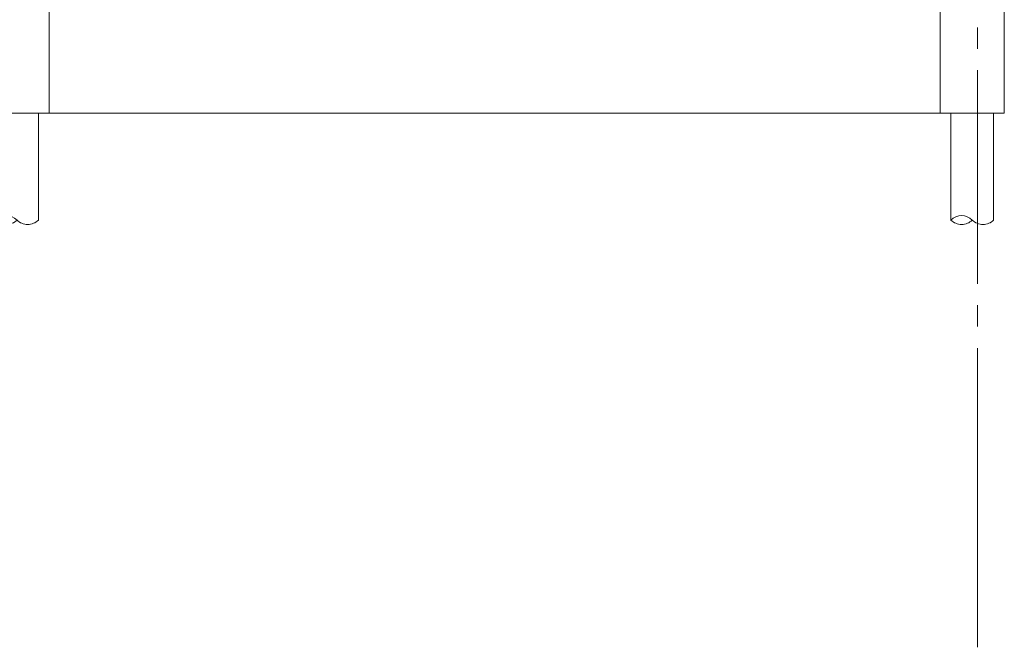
# Model space of a CAD drawing. Header units: millimetres. Extents: x -25778 to 297771, y -21930 to 17454.
# Tile 75 of 109: x 243953 to 248565, y -21930 to -18992. Entities that reach past the tile are written whole.
import ezdxf

# ---------------------------------------------------------------- set-up
doc = ezdxf.new("R2010")
doc.units = ezdxf.units.MM
doc.header["$MEASUREMENT"] = 0
doc.linetypes.add('B0204', pattern=[1300, 1000, -100, 100, -100])
for name, color, linetype in [('17 Paalfundering', 7, 'Continuous'), ('A Stramien', 7, 'Continuous'), ('New_16 Fundering', 7, 'Continuous'), ('New_16 Fundering Laagscheidingslijnen', 7, 'Continuous')]:
    doc.layers.add(name, color=color, linetype=linetype)

# ---------------------------------------------------------------- blocks, each defined once
blk = doc.blocks.new('Section Element_1321_5', base_point=(230440.1, -18728.7))
at = {"layer": 'New_16 Fundering', "color": 2, "linetype": 'Continuous', "lineweight": 0}
for p, q in [((243790.1, -18929.7), (243790.1, -19429.7)), ((243965.1, -18929.7), (243915.1, -18929.7)), ((244090.1, -18929.7), (244090.1, -19429.7)), ((244090.1, -19429.7), (243790.1, -19429.7))]:
    blk.add_line(p, q, dxfattribs=at)
at = {"layer": 'New_16 Fundering Laagscheidingslijnen', "color": 2, "linetype": 'Continuous', "lineweight": 0, "flags": 128}
for points in [[(243915.1, -18929.7), (243903.1, -18929.7), (243790.1, -18929.7)], [(244090.1, -18929.7), (243977.1, -18929.7), (243965.1, -18929.7)]]:
    blk.add_lwpolyline(points, dxfattribs=at)
blk = doc.blocks.new('Section Element_1841_5', base_point=(230440.1, -18728.7))
at = {"layer": 'New_16 Fundering', "color": 2, "linetype": 'Continuous', "lineweight": 0}
for p, q in [((248265.1, -18929.7), (248265.1, -19429.7)), ((248565.1, -18929.7), (248555.1, -18929.7)), ((248565.1, -18929.7), (248565.1, -19429.7)), ((248565.1, -19429.7), (248265.1, -19429.7))]:
    blk.add_line(p, q, dxfattribs=at)
at = {"layer": 'New_16 Fundering Laagscheidingslijnen', "color": 2, "linetype": 'Continuous', "lineweight": 0, "flags": 128}
blk.add_lwpolyline([(248555.1, -18929.7), (248535.1, -18929.7), (248503.1, -18929.7), (248488.1, -18929.7), (248292.1, -18929.7), (248277.1, -18929.7), (248265.1, -18929.7)], dxfattribs=at)
blk = doc.blocks.new('Section Element_1843_5', base_point=(230440.1, -18728.7))
at = {"layer": 'New_16 Fundering', "color": 149, "linetype": 'Continuous', "lineweight": 0, "true_color": 0x3c4244}
blk.add_line((244090.1, -19429.7), (248265.1, -19429.7), dxfattribs=at)
blk = doc.blocks.new('2D Heipaal rond 26[24]_5', base_point=(243840.1, -19429.7))
at = {"layer": '17 Paalfundering', "color": 7, "linetype": 'Continuous', "lineweight": 0}
for p, q in [((243840.1, -19429.7), (244040.1, -19429.7)), ((243840.1, -19929.7), (243840.1, -19429.7)), ((244040.1, -19429.7), (244040.1, -19929.7))]:
    blk.add_line(p, q, dxfattribs=at)
for centre, start, end in [((243890.1, -19979.7), 45, 135), ((243890.1, -19879.7), 225, 315), ((243990.1, -19879.7), 225, 315)]:
    blk.add_arc(centre, 70.7, start, end, dxfattribs=at)
blk = doc.blocks.new('2D Heipaal rond 26[25]_5', base_point=(248315.1, -19429.7))
at = {"layer": '17 Paalfundering', "color": 7, "linetype": 'Continuous', "lineweight": 0}
for p, q in [((248315.1, -19429.7), (248515.1, -19429.7)), ((248315.1, -19929.7), (248315.1, -19429.7)), ((248515.1, -19429.7), (248515.1, -19929.7))]:
    blk.add_line(p, q, dxfattribs=at)
for centre, start, end in [((248365.1, -19979.7), 45, 135), ((248365.1, -19879.7), 225, 315), ((248465.1, -19879.7), 225, 315)]:
    blk.add_arc(centre, 70.7, start, end, dxfattribs=at)
blk = doc.blocks.new('Standard grid marker[34]_5', base_point=(248440.1, -7828.7))
at = {"layer": 'A Stramien', "color": 9, "linetype": 'B0204', "lineweight": 0}
for p, q in [((248440.1, -8828.7), (248440.1, -20929.7)), ((248440.1, -20929.7), (248440.1, -21929.7))]:
    blk.add_line(p, q, dxfattribs=at)

msp = doc.modelspace()

# ---------------------------------------------------------------- block references
at = {"layer": '17 Paalfundering', "color": 7, "linetype": 'Continuous', "lineweight": 0}
for name, p in [('2D Heipaal rond 26[24]_5', (243840.1, -19429.7)), ('2D Heipaal rond 26[25]_5', (248315.1, -19429.7))]:
    msp.add_blockref(name, p, dxfattribs=at)
at = {"layer": 'A Stramien', "color": 1, "linetype": 'Continuous', "lineweight": 0}
msp.add_blockref('Standard grid marker[34]_5', (248440.1, -7828.7), dxfattribs=at)
at = {"layer": 'New_16 Fundering', "lineweight": 0}
for name in ['Section Element_1321_5', 'Section Element_1841_5', 'Section Element_1843_5']:
    msp.add_blockref(name, (230440.1, -18728.7), dxfattribs=at)

doc.saveas('drawing.dxf')
